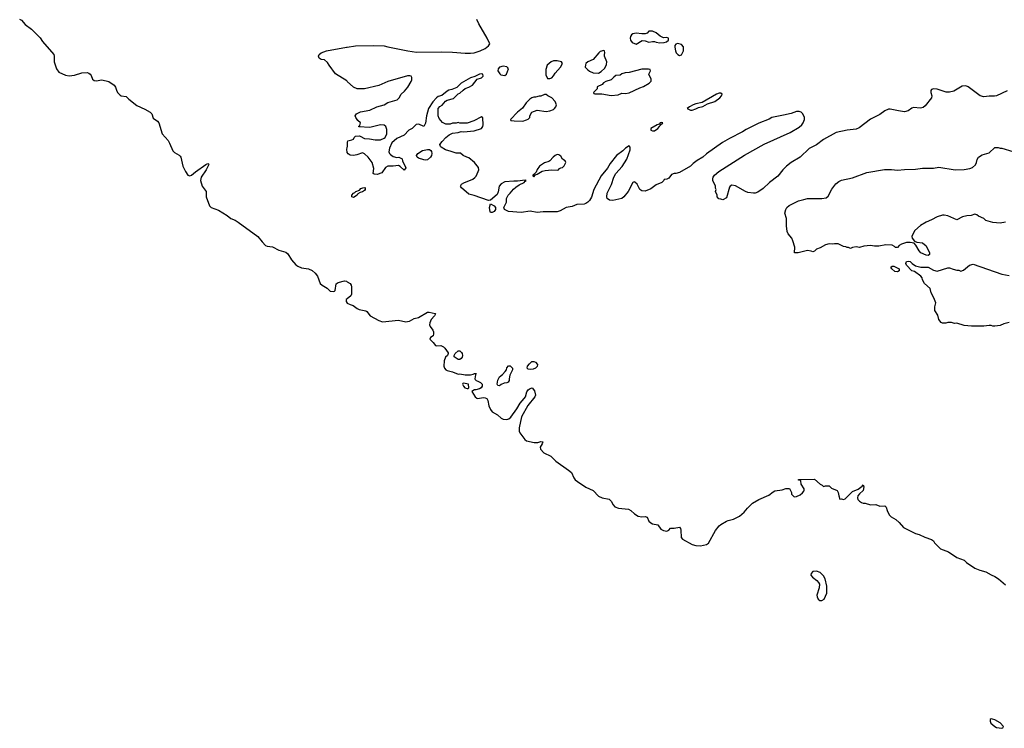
# Model space of a CAD drawing. Header units: inches. Extents: x 2608375 to 2737312, y 944064 to 1028306.
# Tile 3 of 69: x 2626361 to 2637297, y 971091 to 978956. Entities that reach past the tile are written whole.
import ezdxf

# ---------------------------------------------------------------- set-up
doc = ezdxf.new("R2010")
doc.units = ezdxf.units.IN
doc.header["$MEASUREMENT"] = 0
doc.layers.add('C6927', color=7, linetype='Continuous')
doc.layers.add('C6937', color=7, linetype='Continuous')

msp = doc.modelspace()

# ---------------------------------------------------------------- linework, layer by layer
at = {"layer": 'C6927', "color": 5, "elevation": 20}
for points in [[(2626361, 978961), (2626381, 978950), (2626423, 978903), (2626492, 978850), (2626590, 978755), (2626616, 978716), (2626741, 978570), (2626746, 978550), (2626743, 978490), (2626771, 978410), (2626795, 978375), (2626870, 978340), (2626910, 978335), (2626970, 978342), (2627050, 978366), (2627110, 978369), (2627130, 978362), (2627145, 978350), (2627156, 978336), (2627170, 978296), (2627190, 978282), (2627210, 978279), (2627272, 978288), (2627351, 978270), (2627411, 978230), (2627427, 978207), (2627435, 978175), (2627448, 978150), (2627478, 978118), (2627490, 978110), (2627543, 978103), (2627573, 978073), (2627664, 978004), (2627750, 977965), (2627810, 977930), (2627828, 977910), (2627842, 977862), (2627891, 977830), (2627905, 977810), (2627944, 977690), (2628010, 977617), (2628027, 977587), (2628061, 977501), (2628081, 977481), (2628134, 977454), (2628143, 977443), (2628151, 977430), (2628173, 977330), (2628202, 977270), (2628227, 977230), (2628250, 977224), (2628270, 977229), (2628313, 977267), (2628430, 977350), (2628450, 977361), (2628458, 977358), (2628461, 977350), (2628433, 977290), (2628376, 977210), (2628369, 977170), (2628388, 977108), (2628431, 977050), (2628434, 976990), (2628469, 976890), (2628488, 976870), (2628570, 976841), (2628664, 976784), (2628707, 976750), (2628754, 976730), (2628787, 976710), (2629006, 976550), (2629054, 976490), (2629093, 976450), (2629110, 976441), (2629170, 976434), (2629240, 976400), (2629317, 976377), (2629338, 976358), (2629380, 976290), (2629430, 976234), (2629450, 976219), (2629490, 976202), (2629570, 976190), (2629610, 976174), (2629644, 976144), (2629669, 976110), (2629697, 976030), (2629720, 976010), (2629775, 975975), (2629810, 975943), (2629842, 975938), (2629858, 975942), (2629866, 975950), (2629876, 976024), (2629899, 976041), (2629970, 976056), (2629990, 976053), (2630000, 976047)], [(2630000, 978271), (2629996, 978276), (2629870, 978355), (2629798, 978450), (2629780, 978480), (2629746, 978510), (2629710, 978514), (2629689, 978529), (2629681, 978550), (2629689, 978570), (2629710, 978587), (2629770, 978611), (2629991, 978651), (2630000, 978652)], [(2630000, 977484), (2629997, 977490), (2629994, 977510), (2630000, 977540)], [(2630000, 975859), (2629989, 975850), (2629986, 975830), (2630000, 975810)]]:
    msp.add_lwpolyline(points, dxfattribs=at)
at = {"layer": 'C6937', "color": 5, "elevation": 20}
for points in [[(2630000, 978652), (2630090, 978665), (2630290, 978671), (2630410, 978667), (2630450, 978655), (2630674, 978610), (2630770, 978596), (2631050, 978601), (2631170, 978597), (2631310, 978583), (2631370, 978584), (2631410, 978589), (2631477, 978610), (2631530, 978637), (2631570, 978666), (2631582, 978690), (2631554, 978750), (2631459, 978910), (2631438, 978958)], [(2637330, 978165), (2637210, 978111), (2637187, 978107), (2637130, 978109), (2637070, 978101), (2637030, 978112), (2636896, 978210), (2636870, 978222), (2636830, 978219), (2636736, 978164), (2636690, 978151), (2636650, 978153), (2636550, 978184), (2636510, 978190), (2636490, 978181), (2636482, 978170), (2636482, 978150), (2636492, 978110), (2636489, 978090), (2636419, 978001), (2636397, 977983), (2636366, 977974), (2636290, 977980), (2636270, 977975), (2636230, 977944), (2636190, 977935), (2636123, 977943), (2636030, 977963), (2636010, 977963), (2635970, 977944), (2635916, 977904), (2635810, 977852), (2635685, 977755), (2635650, 977742), (2635552, 977730), (2635430, 977703), (2635290, 977626), (2635211, 977569), (2635130, 977528), (2635028, 977432), (2634930, 977370), (2634879, 977330), (2634838, 977290), (2634780, 977220), (2634690, 977150), (2634619, 977081), (2634558, 977042), (2634530, 977031), (2634510, 977030), (2634450, 977039), (2634421, 977050), (2634310, 977114), (2634270, 977118), (2634254, 977110), (2634244, 977096), (2634210, 976978), (2634170, 976958), (2634150, 976966), (2634127, 976967), (2634106, 976990), (2634106, 977010), (2634088, 977050), (2634098, 977070), (2634088, 977088), (2634088, 977110), (2634059, 977170), (2634059, 977190), (2634065, 977210), (2634079, 977230), (2634125, 977270), (2634410, 977453), (2634630, 977573), (2634917, 977703), (2635017, 977763), (2635049, 977790), (2635064, 977810), (2635078, 977850), (2635077, 977870), (2635069, 977890), (2635056, 977916), (2635042, 977930), (2635019, 977939), (2634990, 977936), (2634930, 977915), (2634845, 977895), (2634714, 977870), (2634686, 977854), (2634571, 977809), (2634430, 977739), (2634390, 977713), (2634243, 977637), (2634168, 977592), (2633990, 977469), (2633948, 977432), (2633886, 977395), (2633841, 977360), (2633810, 977329), (2633690, 977259), (2633650, 977249), (2633630, 977249), (2633602, 977238), (2633570, 977198), (2633550, 977188), (2633518, 977182), (2633514, 977170), (2633494, 977150), (2633430, 977122), (2633370, 977079), (2633310, 977054), (2633270, 977055), (2633249, 977070), (2633218, 977130), (2633194, 977154), (2633185, 977155), (2633170, 977148), (2633121, 977050), (2633071, 976990), (2633050, 976973), (2632950, 976948), (2632912, 976952), (2632885, 976970), (2632881, 976990), (2632885, 977030), (2632933, 977127), (2632961, 977210), (2632981, 977250), (2633053, 977327), (2633104, 977410), (2633141, 977510), (2633142, 977542), (2633130, 977555), (2633090, 977529), (2633060, 977500), (2632990, 977449), (2632920, 977360), (2632890, 977310), (2632818, 977222), (2632737, 977070), (2632713, 976987), (2632690, 976950), (2632670, 976930), (2632650, 976915), (2632630, 976907), (2632550, 976904), (2632496, 976884), (2632430, 976871), (2632364, 976836), (2632330, 976824), (2632175, 976825), (2632110, 976818), (2632030, 976832), (2631930, 976815), (2631789, 976829), (2631746, 976850), (2631738, 976870), (2631768, 976930), (2631768, 976972), (2631786, 977010), (2631810, 977032), (2631844, 977076), (2631870, 977098), (2631910, 977125), (2631966, 977150), (2631975, 977165), (2631986, 977170), (2631975, 977175), (2631890, 977164), (2631850, 977165), (2631750, 977155), (2631710, 977135), (2631688, 977110), (2631676, 977044), (2631663, 977017), (2631590, 976955), (2631570, 976948), (2631410, 977004), (2631350, 977019), (2631268, 977090), (2631261, 977101), (2631259, 977110), (2631269, 977130), (2631295, 977145), (2631393, 977187), (2631416, 977204), (2631430, 977221), (2631454, 977270), (2631459, 977290), (2631457, 977317), (2631414, 977370), (2631350, 977424), (2631326, 977430), (2631286, 977450), (2631256, 977476), (2631210, 977475), (2631155, 977495), (2631090, 977510), (2631041, 977541), (2631034, 977550), (2631029, 977570), (2631054, 977606), (2631095, 977650), (2631130, 977678), (2631170, 977698), (2631230, 977704), (2631266, 977714), (2631290, 977711), (2631410, 977723), (2631490, 977747), (2631504, 977770), (2631509, 977790), (2631507, 977867), (2631490, 977878), (2631406, 977834), (2631330, 977809), (2631249, 977809), (2631230, 977815), (2631210, 977808), (2631170, 977808), (2631144, 977796), (2631096, 977796), (2631056, 977816), (2631020, 977860), (2631009, 977890), (2631009, 977970), (2631027, 977993), (2631052, 978008), (2631090, 978051), (2631110, 978063), (2631178, 978082), (2631230, 978132), (2631250, 978142), (2631285, 978175), (2631310, 978191), (2631350, 978206), (2631390, 978231), (2631444, 978296), (2631490, 978312), (2631508, 978330), (2631506, 978350), (2631495, 978355), (2631470, 978353), (2631416, 978324), (2631368, 978312), (2631266, 978250), (2631241, 978230), (2631218, 978202), (2631160, 978180), (2631127, 978173), (2631110, 978164), (2631050, 978114), (2631010, 978104), (2630991, 978089), (2630950, 978044), (2630903, 977970), (2630881, 977890), (2630870, 977806), (2630851, 977769), (2630795, 977795), (2630766, 977794), (2630722, 977750), (2630685, 977730), (2630630, 977675), (2630550, 977637), (2630495, 977590), (2630467, 977530), (2630463, 977490), (2630470, 977472), (2630479, 977459), (2630510, 977436), (2630550, 977427), (2630571, 977431), (2630610, 977412), (2630612, 977390), (2630651, 977311), (2630632, 977288), (2630588, 977328), (2630570, 977338), (2630509, 977329), (2630451, 977329), (2630423, 977317), (2630385, 977255), (2630330, 977238), (2630300, 977240), (2630288, 977250), (2630294, 977306), (2630277, 977370), (2630230, 977429), (2630190, 977469), (2630170, 977479), (2630104, 977456), (2630070, 977449), (2630032, 977452), (2630008, 977468), (2630000, 977484)], [(2630000, 977540), (2630002, 977550), (2630002, 977598), (2630006, 977610), (2630050, 977621), (2630068, 977630), (2630075, 977650), (2630090, 977665), (2630130, 977667), (2630143, 977663), (2630190, 977636), (2630246, 977634), (2630310, 977624), (2630370, 977624), (2630410, 977641), (2630421, 977650), (2630438, 977690), (2630439, 977739), (2630429, 977770), (2630410, 977784), (2630370, 977789), (2630250, 977759), (2630128, 977768), (2630127, 977773), (2630138, 977782), (2630146, 977810), (2630116, 977836), (2630095, 977870), (2630089, 977890), (2630102, 977910), (2630147, 977933), (2630250, 977951), (2630328, 977990), (2630409, 978011), (2630450, 978036), (2630552, 978068), (2630575, 978090), (2630598, 978130), (2630637, 978163), (2630672, 978208), (2630709, 978270), (2630715, 978290), (2630716, 978316), (2630708, 978328), (2630695, 978335), (2630670, 978334), (2630450, 978270), (2630350, 978226), (2630190, 978189), (2630110, 978189), (2630070, 978208), (2630000, 978271)], [(2637311, 976709), (2637250, 976699), (2637170, 976704), (2637090, 976729), (2637068, 976750), (2637010, 976775), (2636992, 976792), (2636970, 976798), (2636930, 976784), (2636881, 976779), (2636833, 976767), (2636770, 976735), (2636670, 976778), (2636630, 976787), (2636610, 976786), (2636550, 976769), (2636490, 976734), (2636430, 976709), (2636367, 976673), (2636303, 976617), (2636276, 976570), (2636271, 976550), (2636273, 976533), (2636298, 976498), (2636326, 976486), (2636390, 976480), (2636430, 976447), (2636467, 976370), (2636465, 976350), (2636450, 976339), (2636430, 976343), (2636370, 976370), (2636350, 976390), (2636313, 976453), (2636295, 976475), (2636250, 976485), (2636210, 976483), (2636155, 976465), (2636131, 976449), (2636110, 976429), (2636090, 976429), (2636079, 976439), (2636052, 976452), (2635981, 976459), (2635902, 976442), (2635857, 976443), (2635810, 976450), (2635772, 976448), (2635737, 976443), (2635690, 976428), (2635650, 976434), (2635612, 976428), (2635590, 976418), (2635567, 976427), (2635550, 976428), (2635536, 976436), (2635510, 976438), (2635450, 976468), (2635410, 976469), (2635390, 976464), (2635350, 976469), (2635310, 976457), (2635250, 976424), (2635211, 976409), (2635190, 976388), (2635170, 976378), (2635150, 976388), (2635110, 976394), (2635009, 976369), (2634967, 976367), (2634969, 976431), (2634950, 976502), (2634936, 976530), (2634898, 976578), (2634887, 976607), (2634879, 976670), (2634878, 976750), (2634860, 976810), (2634870, 976850), (2634882, 976870), (2634907, 976893), (2635010, 976945), (2635070, 976962), (2635110, 976972), (2635270, 976970), (2635320, 976980), (2635341, 976999), (2635383, 977077), (2635426, 977134), (2635459, 977161), (2635490, 977177), (2635610, 977202), (2635770, 977260), (2635967, 977293), (2636045, 977295), (2636110, 977288), (2636190, 977292), (2636310, 977298), (2636388, 977308), (2636510, 977308), (2636570, 977321), (2636750, 977290), (2636850, 977293), (2636914, 977305), (2636945, 977315), (2636976, 977344), (2636989, 977370), (2636994, 977406), (2637009, 977430), (2637050, 977456), (2637130, 977478), (2637190, 977538), (2637230, 977538), (2637250, 977531), (2637271, 977531), (2637390, 977495)], [(2637350, 975595), (2637290, 975582), (2637250, 975561), (2637193, 975553), (2637170, 975553), (2637150, 975561), (2637130, 975563), (2637070, 975556), (2636934, 975554), (2636850, 975562), (2636770, 975589), (2636744, 975584), (2636710, 975594), (2636670, 975595), (2636649, 975589), (2636610, 975588), (2636596, 975596), (2636570, 975628), (2636557, 975677), (2636524, 975730), (2636524, 975770), (2636535, 975815), (2636515, 975870), (2636483, 975923), (2636474, 975974), (2636410, 976029), (2636389, 976069), (2636384, 976090), (2636369, 976109), (2636301, 976161), (2636269, 976170), (2636209, 976230), (2636202, 976250), (2636209, 976271), (2636230, 976275), (2636250, 976271), (2636272, 976250), (2636310, 976225), (2636371, 976211), (2636450, 976211), (2636510, 976176), (2636550, 976166), (2636670, 976203), (2636690, 976203), (2636730, 976186), (2636770, 976176), (2636790, 976176), (2636814, 976166), (2636843, 976177), (2636910, 976231), (2636950, 976242), (2637270, 976130), (2637350, 976118)], [(2630000, 976047), (2630030, 976030), (2630044, 976010), (2630048, 975990), (2630048, 975910), (2630039, 975890), (2630000, 975859)], [(2630000, 975810), (2630000, 975810), (2630030, 975795), (2630064, 975784), (2630109, 975750), (2630130, 975740), (2630204, 975724), (2630216, 975716), (2630254, 975670), (2630350, 975617), (2630390, 975604), (2630570, 975620), (2630650, 975604), (2630670, 975605), (2630690, 975610), (2630742, 975638), (2630789, 975651), (2630890, 975710), (2630910, 975710), (2630975, 975695), (2630978, 975690), (2630967, 975670), (2630932, 975628), (2630917, 975590), (2630914, 975570), (2630919, 975550), (2630950, 975511), (2630958, 975490), (2630959, 975470), (2630953, 975447), (2630925, 975430), (2630916, 975410), (2630955, 975375), (2630981, 975341), (2630990, 975336), (2631040, 975340), (2631067, 975327), (2631085, 975310), (2631120, 975260), (2631122, 975250), (2631112, 975230), (2631091, 975209), (2631077, 975170), (2631072, 975110), (2631079, 975090), (2631095, 975070), (2631110, 975062), (2631169, 975049), (2631230, 975022), (2631250, 975025), (2631310, 975013), (2631367, 975013), (2631399, 975021), (2631411, 975031), (2631431, 975031), (2631424, 975016), (2631418, 974970), (2631421, 974961), (2631431, 974951), (2631450, 974946), (2631478, 974930), (2631498, 974910), (2631498, 974890), (2631485, 974870), (2631470, 974859), (2631429, 974849), (2631411, 974849), (2631382, 974830), (2631421, 974770), (2631437, 974757), (2631450, 974750), (2631510, 974762), (2631530, 974760), (2631550, 974750), (2631561, 974730), (2631573, 974670), (2631590, 974628), (2631610, 974605), (2631669, 974569), (2631710, 974532), (2631730, 974523), (2631770, 974519), (2631793, 974527), (2631815, 974545), (2631884, 974636), (2631921, 974699), (2631965, 974750), (2631978, 974770), (2631995, 974825), (2632010, 974847), (2632030, 974863), (2632052, 974870), (2632078, 974838), (2632089, 974790), (2632082, 974770), (2632005, 974675), (2631936, 974550), (2631908, 974428), (2631909, 974390), (2631918, 974370), (2631970, 974298), (2631990, 974283), (2632076, 974264), (2632116, 974264), (2632150, 974276), (2632170, 974271), (2632165, 974250), (2632141, 974210), (2632146, 974190), (2632182, 974150), (2632260, 974110), (2632316, 974056), (2632458, 973958), (2632489, 973929), (2632515, 973870), (2632529, 973850), (2632555, 973830), (2632650, 973767), (2632731, 973730), (2632790, 973667), (2632830, 973650), (2632910, 973634), (2632930, 973612), (2632953, 973570), (2632972, 973550), (2633013, 973533), (2633124, 973524), (2633148, 973510), (2633188, 973470), (2633230, 973446), (2633270, 973438), (2633310, 973442), (2633319, 973439), (2633330, 973433), (2633350, 973390), (2633370, 973370), (2633390, 973361), (2633448, 973348), (2633483, 973303), (2633510, 973286), (2633550, 973281), (2633570, 973290), (2633590, 973312), (2633630, 973311), (2633690, 973323), (2633699, 973310), (2633703, 973290), (2633709, 973210), (2633724, 973190), (2633830, 973130), (2633870, 973120), (2633924, 973116), (2633990, 973132), (2634013, 973147), (2634090, 973285), (2634130, 973337), (2634148, 973352), (2634210, 973391), (2634230, 973399), (2634290, 973411), (2634355, 973445), (2634409, 973490), (2634444, 973536), (2634501, 973590), (2634570, 973630), (2634682, 973678), (2634730, 973717), (2634750, 973727), (2634830, 973738), (2634870, 973752), (2634910, 973752), (2634934, 973710), (2634934, 973690), (2634962, 973662), (2634990, 973665), (2635030, 973682), (2635057, 973703), (2635070, 973722), (2635074, 973730), (2635073, 973750), (2635040, 973800), (2635038, 973838), (2635030, 973846), (2635010, 973846), (2635010, 973854), (2635190, 973858), (2635250, 973802), (2635274, 973790), (2635290, 973774), (2635310, 973782), (2635350, 973782), (2635377, 973757), (2635442, 973730), (2635451, 973710), (2635458, 973670), (2635470, 973634), (2635490, 973638), (2635510, 973632), (2635530, 973638), (2635610, 973721), (2635674, 973746), (2635720, 973780), (2635730, 973794), (2635738, 973770), (2635731, 973730), (2635687, 973693), (2635671, 973670), (2635666, 973650), (2635671, 973630), (2635690, 973611), (2635710, 973598), (2635730, 973591), (2635750, 973591), (2635810, 973571), (2635870, 973575), (2635915, 973555), (2635970, 973562), (2635985, 973545), (2635995, 973510), (2636019, 973459), (2636040, 973440), (2636091, 973410), (2636130, 973375), (2636179, 973319), (2636310, 973254), (2636350, 973243), (2636413, 973213), (2636488, 973188), (2636510, 973171), (2636523, 973150), (2636590, 973083), (2636678, 973050), (2636768, 972988), (2636850, 972957), (2636876, 972930), (2636969, 972869), (2637026, 972846), (2637090, 972828), (2637150, 972793), (2637190, 972776), (2637233, 972750), (2637310, 972682)]]:
    msp.add_lwpolyline(points, dxfattribs=at)
for points in [[(2633390, 978829), (2633350, 978828), (2633330, 978808), (2633310, 978798), (2633270, 978798), (2633208, 978808), (2633170, 978799), (2633158, 978790), (2633145, 978770), (2633141, 978750), (2633145, 978730), (2633163, 978703), (2633210, 978685), (2633275, 978725), (2633310, 978721), (2633350, 978706), (2633390, 978716), (2633410, 978716), (2633430, 978706), (2633470, 978701), (2633518, 978702), (2633546, 978710), (2633566, 978730), (2633566, 978750), (2633550, 978758), (2633510, 978755), (2633475, 978775), (2633430, 978809)], [(2633667, 978693), (2633650, 978684), (2633639, 978670), (2633636, 978650), (2633645, 978610), (2633653, 978590), (2633670, 978571), (2633690, 978559), (2633710, 978566), (2633735, 978610), (2633734, 978654), (2633710, 978681)], [(2632850, 978615), (2632810, 978602), (2632792, 978590), (2632730, 978515), (2632671, 978489), (2632651, 978469), (2632645, 978455), (2632642, 978430), (2632670, 978398), (2632690, 978385), (2632730, 978365), (2632790, 978362), (2632820, 978380), (2632860, 978420), (2632880, 978460), (2632882, 978490), (2632855, 978550), (2632855, 978570), (2632862, 978590), (2632858, 978610)], [(2631730, 978441), (2631691, 978430), (2631676, 978410), (2631671, 978390), (2631695, 978355), (2631706, 978346), (2631750, 978338), (2631769, 978351), (2631780, 978380), (2631789, 978410), (2631782, 978422), (2631770, 978433)], [(2632330, 978501), (2632290, 978499), (2632265, 978490), (2632218, 978450), (2632204, 978404), (2632205, 978345), (2632225, 978305), (2632250, 978302), (2632270, 978312), (2632290, 978332), (2632310, 978362), (2632369, 978430), (2632389, 978470), (2632378, 978490)], [(2633272, 978408), (2633131, 978369), (2633087, 978367), (2633050, 978355), (2633030, 978342), (2632984, 978336), (2632960, 978320), (2632930, 978289), (2632871, 978269), (2632845, 978255), (2632830, 978238), (2632774, 978210), (2632774, 978190), (2632734, 978150), (2632738, 978138), (2632750, 978134), (2632828, 978132), (2632930, 978114), (2633010, 978123), (2633050, 978141), (2633090, 978136), (2633130, 978144), (2633250, 978199), (2633290, 978213), (2633354, 978250), (2633375, 978275), (2633375, 978295), (2633348, 978350), (2633366, 978390), (2633362, 978402), (2633347, 978407)], [(2632210, 978126), (2632190, 978126), (2632151, 978109), (2632130, 978109), (2632090, 978095), (2632070, 978095), (2632050, 978089), (2632027, 978073), (2631987, 978033), (2631946, 977974), (2631891, 977930), (2631814, 977850), (2631818, 977838), (2631852, 977832), (2631950, 977831), (2631990, 977845), (2632010, 977852), (2632028, 977870), (2632028, 977890), (2632050, 977931), (2632110, 977951), (2632210, 977937), (2632250, 977944), (2632290, 977961), (2632302, 977970), (2632315, 977990), (2632322, 978010), (2632309, 978049), (2632270, 978088), (2632226, 978110)], [(2634130, 978141), (2634102, 978130), (2633941, 978039), (2633870, 978021), (2633842, 978010), (2633802, 977990), (2633774, 977970), (2633812, 977952), (2633830, 977951), (2633870, 977966), (2633900, 977980), (2633950, 977991), (2633999, 978021), (2634082, 978050), (2634139, 978090), (2634155, 978110), (2634162, 978130), (2634150, 978139)], [(2633495, 977815), (2633474, 977810), (2633464, 977796), (2633442, 977790), (2633371, 977750), (2633372, 977730), (2633390, 977723), (2633410, 977724), (2633448, 977750), (2633468, 977770), (2633475, 977785), (2633506, 977810)], [(2630870, 977397), (2630850, 977399), (2630790, 977419), (2630775, 977430), (2630769, 977450), (2630782, 977470), (2630834, 977506), (2630890, 977516), (2630914, 977514), (2630926, 977506), (2630934, 977494), (2630939, 977470), (2630936, 977450), (2630925, 977430), (2630890, 977402)], [(2632330, 977459), (2632310, 977449), (2632286, 977430), (2632250, 977388), (2632239, 977381), (2632190, 977369), (2632136, 977330), (2632110, 977295), (2632097, 977263), (2632082, 977250), (2632080, 977240), (2632062, 977230), (2632062, 977222), (2632070, 977214), (2632086, 977230), (2632082, 977238), (2632090, 977234), (2632110, 977242), (2632166, 977274), (2632196, 977284), (2632270, 977291), (2632330, 977285), (2632346, 977290), (2632356, 977304), (2632370, 977312), (2632390, 977314), (2632410, 977334), (2632426, 977370), (2632418, 977390), (2632390, 977408), (2632370, 977442), (2632350, 977457)], [(2630070, 976984), (2630049, 976990), (2630049, 977010), (2630069, 977030), (2630083, 977037), (2630095, 977050), (2630134, 977066), (2630150, 977081), (2630171, 977091), (2630194, 977094), (2630198, 977090), (2630197, 977070), (2630190, 977061), (2630170, 977046), (2630143, 977037), (2630118, 977022), (2630110, 977009)], [(2631610, 976815), (2631590, 976818), (2631585, 976825), (2631579, 976870), (2631590, 976912), (2631630, 976892), (2631645, 976870), (2631645, 976850), (2631630, 976828)], [(2636110, 976158), (2636080, 976160), (2636046, 976190), (2636038, 976210), (2636050, 976222), (2636070, 976222), (2636130, 976191), (2636130, 976168)], [(2631230, 975184), (2631187, 975213), (2631186, 975230), (2631198, 975250), (2631230, 975282), (2631250, 975282), (2631270, 975262), (2631275, 975250), (2631279, 975230), (2631276, 975210), (2631266, 975194), (2631250, 975184)], [(2632030, 975075), (2632010, 975078), (2631998, 975090), (2632002, 975110), (2632023, 975137), (2632050, 975162), (2632070, 975162), (2632090, 975154), (2632112, 975130), (2632110, 975106), (2632090, 975088), (2632064, 975076)], [(2631690, 974894), (2631670, 974895), (2631663, 974910), (2631670, 974956), (2631690, 974991), (2631723, 975017), (2631755, 975050), (2631768, 975070), (2631770, 975094), (2631790, 975114), (2631810, 975114), (2631834, 975090), (2631834, 975070), (2631806, 975010), (2631796, 974970), (2631796, 974950), (2631786, 974934), (2631770, 974924), (2631742, 974922), (2631710, 974909)], [(2631290, 974922), (2631283, 974917), (2631278, 974910), (2631290, 974887), (2631307, 974870), (2631330, 974861), (2631339, 974861), (2631348, 974870), (2631346, 974910)], [(2635210, 972836), (2635171, 972830), (2635151, 972810), (2635148, 972790), (2635165, 972770), (2635216, 972730), (2635234, 972710), (2635243, 972690), (2635242, 972650), (2635216, 972570), (2635218, 972550), (2635230, 972525), (2635248, 972510), (2635270, 972508), (2635295, 972525), (2635327, 972590), (2635324, 972670), (2635309, 972750), (2635290, 972784), (2635250, 972820)], [(2637150, 971195), (2637141, 971190), (2637139, 971170), (2637149, 971150), (2637190, 971112), (2637210, 971102), (2637270, 971091), (2637282, 971098), (2637289, 971110), (2637251, 971151), (2637190, 971187), (2637166, 971194)]]:
    msp.add_lwpolyline(points, close=True, dxfattribs=at)

doc.saveas('drawing.dxf')
